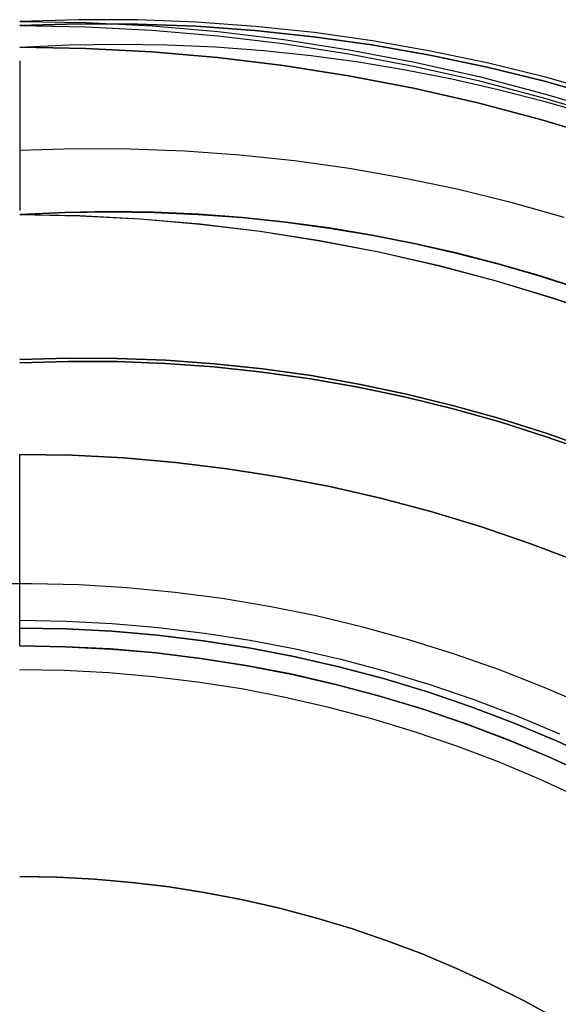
# Model space of a CAD drawing. Header units: millimetres. Extents: x -267 to 897, y -4167 to -3150.
# Tile 89 of 177: x 313.66 to 319.29, y -3506.9 to -3496.61. Entities that reach past the tile are written whole.
import ezdxf

# ---------------------------------------------------------------- set-up
doc = ezdxf.new("R2010")
doc.units = ezdxf.units.MM
doc.layers.add('1', color=7, linetype='Continuous')
doc.layers.add('BLANCO METALICO', color=7, linetype='Continuous', true_color=0xededed)

msp = doc.modelspace()

# ---------------------------------------------------------------- linework, layer by layer
at = {"layer": '1', "color": 250, "true_color": 0x111111}
for p, q in [((314.28, -3496.613, 68.331), (313.664, -3496.631, 68.331)), ((314.28, -3496.613, 68.331), (313.664, -3496.631, 68.331)), ((313.664, -3496.631, 68.331), (314.356, -3496.643, 68.331)), ((313.664, -3496.674, 116.131), (314.279, -3496.656, 116.131)), ((314.279, -3496.656, 116.131), (313.664, -3496.674, 116.131)), ((313.664, -3496.674, 116.131), (314.355, -3496.686, 116.131)), ((314.279, -3496.656, 116.131), (314.894, -3496.659, 116.131)), ((314.894, -3496.659, 116.131), (314.279, -3496.656, 116.131)), ((314.896, -3496.615, 68.331), (314.28, -3496.613, 68.331)), ((314.896, -3496.615, 68.331), (314.28, -3496.613, 68.331)), ((314.356, -3496.643, 68.331), (315.047, -3496.678, 68.331)), ((314.894, -3496.659, 116.131), (315.508, -3496.682, 116.131)), ((315.508, -3496.682, 116.131), (314.894, -3496.659, 116.131)), ((315.512, -3496.639, 68.331), (314.896, -3496.615, 68.331)), ((315.512, -3496.639, 68.331), (314.896, -3496.615, 68.331)), ((315.047, -3496.678, 68.331), (315.737, -3496.737, 68.331)), ((316.127, -3496.683, 68.331), (315.512, -3496.639, 68.331)), ((316.127, -3496.683, 68.331), (315.512, -3496.639, 68.331)), ((314.355, -3496.686, 116.131), (315.044, -3496.721, 116.131)), ((315.044, -3496.721, 116.131), (315.733, -3496.78, 116.131)), ((315.508, -3496.682, 116.131), (316.122, -3496.726, 116.131)), ((316.122, -3496.726, 116.131), (315.508, -3496.682, 116.131)), ((315.733, -3496.78, 116.131), (316.418, -3496.863, 116.131)), ((315.737, -3496.737, 68.331), (316.424, -3496.82, 68.331)), ((316.122, -3496.726, 116.131), (316.733, -3496.791, 116.131)), ((316.733, -3496.791, 116.131), (316.122, -3496.726, 116.131)), ((316.74, -3496.748, 68.331), (316.127, -3496.683, 68.331)), ((316.74, -3496.748, 68.331), (316.127, -3496.683, 68.331)), ((317.35, -3496.833, 68.331), (316.74, -3496.748, 68.331)), ((317.35, -3496.833, 68.331), (316.74, -3496.748, 68.331)), ((313.664, -3496.9, 164.403), (314.18, -3496.876, 164.403)), ((313.664, -3496.9, 164.403), (314.18, -3496.876, 164.403)), ((314.18, -3496.876, 164.403), (314.693, -3496.867, 164.403)), ((314.18, -3496.876, 164.403), (314.693, -3496.867, 164.403)), ((314.693, -3496.867, 164.403), (315.203, -3496.874, 164.403)), ((314.693, -3496.867, 164.403), (315.203, -3496.874, 164.403)), ((315.203, -3496.874, 164.403), (315.709, -3496.896, 164.403)), ((315.203, -3496.874, 164.403), (315.709, -3496.896, 164.403)), ((316.418, -3496.863, 116.131), (317.101, -3496.968, 116.131)), ((316.424, -3496.82, 68.331), (317.108, -3496.926, 68.331)), ((316.733, -3496.791, 116.131), (317.343, -3496.876, 116.131)), ((317.343, -3496.876, 116.131), (316.733, -3496.791, 116.131)), ((317.343, -3496.876, 116.131), (317.948, -3496.982, 116.131)), ((317.948, -3496.982, 116.131), (317.343, -3496.876, 116.131)), ((317.957, -3496.94, 68.331), (317.35, -3496.833, 68.331)), ((317.957, -3496.94, 68.331), (317.35, -3496.833, 68.331)), ((314.354, -3496.912, 127.478), (313.664, -3496.9, 127.478)), ((313.664, -3496.9, 145.94), (314.354, -3496.912, 145.94)), ((313.664, -3496.9, 127.478), (314.354, -3496.912, 127.478)), ((315.044, -3496.948, 127.478), (314.354, -3496.912, 127.478)), ((314.354, -3496.912, 145.94), (315.044, -3496.948, 145.94)), ((314.354, -3496.912, 127.478), (315.044, -3496.948, 127.478)), ((315.732, -3497.008, 127.478), (315.044, -3496.948, 127.478)), ((315.044, -3496.948, 145.94), (315.732, -3497.008, 145.94)), ((315.044, -3496.948, 127.478), (315.732, -3497.008, 127.478)), ((315.709, -3496.896, 164.403), (316.212, -3496.934, 164.403)), ((315.709, -3496.896, 164.403), (316.212, -3496.934, 164.403)), ((316.212, -3496.934, 164.403), (316.71, -3496.986, 164.403)), ((316.212, -3496.934, 164.403), (316.71, -3496.986, 164.403)), ((316.71, -3496.986, 164.403), (317.205, -3497.054, 164.403)), ((316.71, -3496.986, 164.403), (317.205, -3497.054, 164.403)), ((317.101, -3496.968, 116.131), (317.78, -3497.097, 116.131)), ((317.108, -3496.926, 68.331), (317.788, -3497.055, 68.331)), ((317.948, -3496.982, 116.131), (318.55, -3497.108, 116.131)), ((318.55, -3497.108, 116.131), (317.948, -3496.982, 116.131)), ((318.561, -3497.066, 68.331), (317.957, -3496.94, 68.331)), ((318.561, -3497.066, 68.331), (317.957, -3496.94, 68.331)), ((313.664, -3497.042, 68.289), (313.664, -3497.109, 68.274)), ((316.417, -3497.091, 127.478), (315.732, -3497.008, 127.478)), ((315.732, -3497.008, 145.94), (316.417, -3497.091, 145.94)), ((315.732, -3497.008, 127.478), (316.417, -3497.091, 127.478)), ((317.1, -3497.198, 127.478), (316.417, -3497.091, 127.478)), ((316.417, -3497.091, 145.94), (317.1, -3497.198, 145.94)), ((316.417, -3497.091, 127.478), (317.1, -3497.198, 127.478)), ((317.205, -3497.054, 164.403), (317.695, -3497.135, 164.403)), ((317.205, -3497.054, 164.403), (317.695, -3497.135, 164.403)), ((317.788, -3497.055, 68.331), (318.464, -3497.207, 68.331)), ((319.159, -3497.213, 68.331), (318.561, -3497.066, 68.331)), ((319.159, -3497.213, 68.331), (318.561, -3497.066, 68.331)), ((313.664, -3497.109, 68.274), (313.664, -3497.176, 68.256)), ((313.664, -3497.176, 68.256), (313.664, -3497.242, 68.237)), ((317.695, -3497.135, 164.403), (318.181, -3497.231, 164.403)), ((317.695, -3497.135, 164.403), (318.181, -3497.231, 164.403)), ((317.78, -3497.097, 116.131), (318.453, -3497.249, 116.131)), ((318.55, -3497.108, 116.131), (319.148, -3497.255, 116.131)), ((319.148, -3497.255, 116.131), (318.55, -3497.108, 116.131)), ((313.664, -3497.242, 68.237), (313.664, -3497.307, 68.215)), ((317.778, -3497.328, 127.478), (317.1, -3497.198, 127.478)), ((317.1, -3497.198, 145.94), (317.778, -3497.328, 145.94)), ((317.1, -3497.198, 127.478), (317.778, -3497.328, 127.478)), ((318.181, -3497.231, 164.403), (318.663, -3497.341, 164.403)), ((318.181, -3497.231, 164.403), (318.663, -3497.341, 164.403)), ((318.453, -3497.249, 116.131), (319.122, -3497.424, 116.131)), ((318.464, -3497.207, 68.331), (319.133, -3497.383, 68.331)), ((319.148, -3497.255, 116.131), (319.74, -3497.422, 116.131)), ((319.74, -3497.422, 116.131), (319.148, -3497.255, 116.131)), ((319.753, -3497.38, 68.331), (319.159, -3497.213, 68.331)), ((319.753, -3497.38, 68.331), (319.159, -3497.213, 68.331)), ((313.664, -3497.307, 68.215), (313.664, -3497.371, 68.191)), ((313.664, -3497.371, 68.191), (313.664, -3497.435, 68.164)), ((318.451, -3497.482, 127.478), (317.778, -3497.328, 127.478)), ((317.778, -3497.328, 145.94), (318.451, -3497.482, 145.94)), ((317.778, -3497.328, 127.478), (318.451, -3497.482, 127.478)), ((318.663, -3497.341, 164.403), (319.14, -3497.464, 164.403)), ((318.663, -3497.341, 164.403), (319.14, -3497.464, 164.403)), ((319.133, -3497.383, 68.331), (319.797, -3497.581, 68.331)), ((313.664, -3497.435, 68.164), (313.664, -3497.498, 68.136)), ((313.664, -3497.498, 68.136), (313.664, -3497.56, 68.105)), ((319.118, -3497.658, 127.478), (318.451, -3497.482, 127.478)), ((318.451, -3497.482, 145.94), (319.118, -3497.658, 145.94)), ((318.451, -3497.482, 127.478), (319.118, -3497.658, 127.478)), ((319.122, -3497.424, 116.131), (319.783, -3497.622, 116.131)), ((319.14, -3497.464, 164.403), (319.612, -3497.6, 164.403)), ((319.14, -3497.464, 164.403), (319.612, -3497.6, 164.403)), ((313.664, -3497.56, 68.105), (313.664, -3497.62, 68.072)), ((313.664, -3497.62, 68.072), (313.664, -3497.68, 68.037)), ((313.664, -3497.68, 68.037), (313.664, -3497.738, 68.001)), ((319.779, -3497.858, 127.478), (319.118, -3497.658, 127.478)), ((319.118, -3497.658, 145.94), (319.779, -3497.858, 145.94)), ((319.118, -3497.658, 127.478), (319.779, -3497.858, 127.478)), ((313.664, -3497.738, 68.001), (313.664, -3497.795, 67.962)), ((313.664, -3497.795, 67.962), (313.664, -3497.851, 67.921)), ((313.664, -3497.851, 67.921), (313.664, -3497.905, 67.879)), ((313.664, -3497.905, 67.879), (313.664, -3497.957, 67.834)), ((313.664, -3497.957, 67.834), (313.664, -3498.009, 67.788)), ((313.664, -3497.975, 165.478), (314.239, -3497.958, 165.478)), ((313.664, -3497.975, 165.478), (314.239, -3497.958, 165.478)), ((313.664, -3498.009, 67.788), (313.664, -3498.058, 67.74)), ((314.239, -3497.958, 165.478), (314.815, -3497.96, 165.478)), ((314.239, -3497.958, 165.478), (314.815, -3497.96, 165.478)), ((314.815, -3497.96, 165.478), (315.39, -3497.982, 165.478)), ((314.815, -3497.96, 165.478), (315.39, -3497.982, 165.478)), ((315.39, -3497.982, 165.478), (315.964, -3498.023, 165.478)), ((315.39, -3497.982, 165.478), (315.964, -3498.023, 165.478)), ((313.664, -3498.058, 67.74), (313.664, -3498.106, 67.691)), ((313.664, -3498.106, 67.691), (313.664, -3498.152, 67.639)), ((315.964, -3498.023, 165.478), (316.536, -3498.084, 165.478)), ((315.964, -3498.023, 165.478), (316.536, -3498.084, 165.478)), ((316.536, -3498.084, 165.478), (317.106, -3498.164, 165.478)), ((316.536, -3498.084, 165.478), (317.106, -3498.164, 165.478)), ((313.664, -3498.152, 67.639), (313.664, -3498.197, 67.587)), ((313.664, -3498.197, 67.587), (313.664, -3498.239, 67.533)), ((317.106, -3498.164, 165.478), (317.673, -3498.263, 165.478)), ((317.106, -3498.164, 165.478), (317.673, -3498.263, 165.478)), ((313.664, -3498.239, 67.533), (313.664, -3498.28, 67.477)), ((313.664, -3498.28, 67.477), (313.664, -3498.319, 67.42)), ((313.664, -3498.319, 67.42), (313.664, -3498.355, 67.362)), ((317.673, -3498.263, 165.478), (318.236, -3498.381, 165.478)), ((317.673, -3498.263, 165.478), (318.236, -3498.381, 165.478)), ((313.664, -3498.355, 67.362), (313.664, -3498.39, 67.302)), ((313.664, -3498.39, 67.302), (313.664, -3498.423, 67.242)), ((313.664, -3498.423, 67.242), (313.664, -3498.454, 67.18)), ((318.236, -3498.381, 165.478), (318.795, -3498.518, 165.478)), ((318.236, -3498.381, 165.478), (318.795, -3498.518, 165.478)), ((313.664, -3498.454, 67.18), (313.664, -3498.482, 67.117)), ((313.664, -3498.482, 67.117), (313.664, -3498.509, 67.053)), ((313.664, -3498.509, 67.053), (313.664, -3498.533, 66.989)), ((318.795, -3498.518, 165.478), (319.349, -3498.674, 165.478)), ((318.795, -3498.518, 165.478), (319.349, -3498.674, 165.478)), ((313.664, -3498.533, 66.989), (313.664, -3498.555, 66.924)), ((313.664, -3498.555, 66.924), (313.664, -3498.574, 66.858)), ((313.664, -3498.574, 66.858), (313.664, -3498.592, 66.791)), ((313.664, -3498.592, 66.791), (313.664, -3498.607, 66.724)), ((313.664, -3498.647, 122.536), (314.135, -3498.625, 122.536)), ((314.135, -3498.625, 118.104), (313.664, -3498.647, 118.104)), ((313.664, -3498.647, 122.536), (314.135, -3498.625, 122.536)), ((314.135, -3498.625, 118.104), (313.664, -3498.647, 118.104)), ((313.664, -3498.649, 66.313), (314.135, -3498.627, 66.313)), ((314.135, -3498.627, 61.909), (313.664, -3498.649, 61.909)), ((313.664, -3498.649, 66.313), (314.135, -3498.627, 66.313)), ((313.664, -3498.649, 61.909), (314.135, -3498.627, 61.909)), ((314.135, -3498.625, 122.536), (314.603, -3498.617, 122.536)), ((314.603, -3498.617, 118.104), (314.135, -3498.625, 118.104)), ((314.135, -3498.625, 122.536), (314.603, -3498.617, 122.536)), ((314.603, -3498.617, 118.104), (314.135, -3498.625, 118.104)), ((314.135, -3498.627, 66.313), (314.603, -3498.619, 66.313)), ((314.603, -3498.619, 61.909), (314.135, -3498.627, 61.909)), ((314.135, -3498.627, 66.313), (314.603, -3498.619, 66.313)), ((314.135, -3498.627, 61.909), (314.603, -3498.619, 61.909)), ((314.603, -3498.617, 122.536), (315.069, -3498.623, 122.536)), ((315.069, -3498.623, 118.104), (314.603, -3498.617, 118.104)), ((314.603, -3498.617, 122.536), (315.069, -3498.623, 122.536)), ((315.069, -3498.623, 118.104), (314.603, -3498.617, 118.104)), ((314.603, -3498.619, 66.313), (315.068, -3498.625, 66.313)), ((315.068, -3498.625, 61.909), (314.603, -3498.619, 61.909)), ((314.603, -3498.619, 66.313), (315.068, -3498.625, 66.313)), ((314.603, -3498.619, 61.909), (315.068, -3498.625, 61.909)), ((315.068, -3498.625, 66.313), (315.53, -3498.646, 66.313)), ((315.53, -3498.646, 61.909), (315.068, -3498.625, 61.909)), ((315.068, -3498.625, 66.313), (315.53, -3498.646, 66.313)), ((315.068, -3498.625, 61.909), (315.53, -3498.646, 61.909)), ((315.069, -3498.623, 122.536), (315.531, -3498.644, 122.536)), ((315.531, -3498.644, 118.104), (315.069, -3498.623, 118.104)), ((315.069, -3498.623, 122.536), (315.531, -3498.644, 122.536)), ((315.531, -3498.644, 118.104), (315.069, -3498.623, 118.104)), ((313.664, -3498.647, 120.32), (314.294, -3498.658, 120.32)), ((313.664, -3498.649, 64.111), (314.294, -3498.66, 64.111)), ((314.294, -3498.658, 120.32), (314.924, -3498.691, 120.32)), ((314.294, -3498.66, 64.111), (314.923, -3498.693, 64.111)), ((314.923, -3498.693, 64.111), (315.551, -3498.747, 64.111)), ((314.924, -3498.691, 120.32), (315.551, -3498.745, 120.32)), ((315.53, -3498.646, 66.313), (315.989, -3498.68, 66.313)), ((315.989, -3498.68, 61.909), (315.53, -3498.646, 61.909)), ((315.53, -3498.646, 66.313), (315.989, -3498.68, 66.313)), ((315.53, -3498.646, 61.909), (315.989, -3498.68, 61.909)), ((315.531, -3498.644, 122.536), (315.989, -3498.678, 122.536)), ((315.989, -3498.678, 118.104), (315.531, -3498.644, 118.104)), ((315.531, -3498.644, 122.536), (315.989, -3498.678, 122.536)), ((315.989, -3498.678, 118.104), (315.531, -3498.644, 118.104)), ((315.989, -3498.678, 122.536), (316.444, -3498.726, 122.536)), ((316.444, -3498.726, 118.104), (315.989, -3498.678, 118.104)), ((315.989, -3498.678, 122.536), (316.444, -3498.726, 122.536)), ((316.444, -3498.726, 118.104), (315.989, -3498.678, 118.104)), ((315.989, -3498.68, 66.313), (316.444, -3498.728, 66.313)), ((316.444, -3498.728, 61.909), (315.989, -3498.68, 61.909)), ((315.989, -3498.68, 66.313), (316.444, -3498.728, 66.313)), ((315.989, -3498.68, 61.909), (316.444, -3498.728, 61.909)), ((316.444, -3498.726, 122.536), (316.896, -3498.787, 122.536)), ((316.896, -3498.787, 118.104), (316.444, -3498.726, 118.104)), ((316.444, -3498.726, 122.536), (316.896, -3498.787, 122.536)), ((316.896, -3498.787, 118.104), (316.444, -3498.726, 118.104)), ((316.444, -3498.728, 66.313), (316.895, -3498.789, 66.313)), ((316.895, -3498.789, 61.909), (316.444, -3498.728, 61.909)), ((316.444, -3498.728, 66.313), (316.895, -3498.789, 66.313)), ((316.444, -3498.728, 61.909), (316.895, -3498.789, 61.909)), ((315.551, -3498.745, 120.32), (316.177, -3498.821, 120.32)), ((315.551, -3498.747, 64.111), (316.177, -3498.823, 64.111)), ((316.177, -3498.821, 120.32), (316.8, -3498.919, 120.32)), ((316.177, -3498.823, 64.111), (316.799, -3498.921, 64.111)), ((316.895, -3498.789, 66.313), (317.343, -3498.864, 66.313)), ((317.343, -3498.864, 61.909), (316.895, -3498.789, 61.909)), ((316.895, -3498.789, 66.313), (317.343, -3498.864, 66.313)), ((316.895, -3498.789, 61.909), (317.343, -3498.864, 61.909)), ((316.896, -3498.787, 122.536), (317.343, -3498.862, 122.536)), ((317.343, -3498.862, 118.104), (316.896, -3498.787, 118.104)), ((316.896, -3498.787, 122.536), (317.343, -3498.862, 122.536)), ((317.343, -3498.862, 118.104), (316.896, -3498.787, 118.104)), ((316.799, -3498.921, 64.111), (317.418, -3499.039, 64.111)), ((316.8, -3498.919, 120.32), (317.418, -3499.038, 120.32)), ((317.343, -3498.862, 122.536), (317.787, -3498.949, 122.536)), ((317.787, -3498.949, 118.104), (317.343, -3498.862, 118.104)), ((317.343, -3498.862, 122.536), (317.787, -3498.949, 122.536)), ((317.787, -3498.949, 118.104), (317.343, -3498.862, 118.104)), ((317.343, -3498.864, 66.313), (317.786, -3498.951, 66.313)), ((317.786, -3498.951, 61.909), (317.343, -3498.864, 61.909)), ((317.343, -3498.864, 66.313), (317.786, -3498.951, 66.313)), ((317.343, -3498.864, 61.909), (317.786, -3498.951, 61.909)), ((317.418, -3499.038, 120.32), (318.033, -3499.178, 120.32)), ((317.418, -3499.039, 64.111), (318.032, -3499.18, 64.111)), ((317.786, -3498.951, 66.313), (318.226, -3499.051, 66.313)), ((318.226, -3499.051, 61.909), (317.786, -3498.951, 61.909)), ((317.786, -3498.951, 66.313), (318.226, -3499.051, 66.313)), ((317.786, -3498.951, 61.909), (318.226, -3499.051, 61.909)), ((317.787, -3498.949, 122.536), (318.226, -3499.049, 122.536)), ((318.226, -3499.049, 118.104), (317.787, -3498.949, 118.104)), ((317.787, -3498.949, 122.536), (318.226, -3499.049, 122.536)), ((318.226, -3499.049, 118.104), (317.787, -3498.949, 118.104)), ((318.226, -3499.049, 122.536), (318.662, -3499.162, 122.536)), ((318.662, -3499.162, 118.104), (318.226, -3499.049, 118.104)), ((318.226, -3499.049, 122.536), (318.662, -3499.162, 122.536)), ((318.662, -3499.162, 118.104), (318.226, -3499.049, 118.104)), ((318.226, -3499.051, 66.313), (318.661, -3499.163, 66.313)), ((318.661, -3499.163, 61.909), (318.226, -3499.051, 61.909)), ((318.226, -3499.051, 66.313), (318.661, -3499.163, 66.313)), ((318.226, -3499.051, 61.909), (318.661, -3499.163, 61.909)), ((318.032, -3499.18, 64.111), (318.641, -3499.341, 64.111)), ((318.033, -3499.178, 120.32), (318.642, -3499.339, 120.32)), ((318.661, -3499.163, 66.313), (319.092, -3499.288, 66.313)), ((319.092, -3499.288, 61.909), (318.661, -3499.163, 61.909)), ((318.661, -3499.163, 66.313), (319.092, -3499.288, 66.313)), ((318.661, -3499.163, 61.909), (319.092, -3499.288, 61.909)), ((318.662, -3499.162, 122.536), (319.093, -3499.286, 122.536)), ((319.093, -3499.286, 118.104), (318.662, -3499.162, 118.104)), ((318.662, -3499.162, 122.536), (319.093, -3499.286, 122.536)), ((319.093, -3499.286, 118.104), (318.662, -3499.162, 118.104)), ((318.641, -3499.341, 64.111), (319.245, -3499.523, 64.111)), ((318.642, -3499.339, 120.32), (319.245, -3499.521, 120.32)), ((319.092, -3499.288, 66.313), (319.518, -3499.425, 66.313)), ((319.518, -3499.425, 61.909), (319.092, -3499.288, 61.909)), ((319.092, -3499.288, 66.313), (319.518, -3499.425, 66.313)), ((319.092, -3499.288, 61.909), (319.518, -3499.425, 61.909)), ((319.093, -3499.286, 122.536), (319.519, -3499.423, 122.536)), ((319.519, -3499.423, 118.104), (319.093, -3499.286, 118.104)), ((319.093, -3499.286, 122.536), (319.519, -3499.423, 122.536)), ((319.519, -3499.423, 118.104), (319.093, -3499.286, 118.104)), ((319.245, -3499.521, 120.32), (319.842, -3499.724, 120.32)), ((319.245, -3499.523, 64.111), (319.841, -3499.726, 64.111)), ((314.173, -3500.148, 59.985), (313.664, -3500.163, 59.985)), ((313.664, -3500.163, 59.985), (314.173, -3500.148, 59.985)), ((314.682, -3500.15, 59.985), (314.173, -3500.148, 59.985)), ((314.173, -3500.148, 59.985), (314.682, -3500.15, 59.985)), ((315.19, -3500.17, 59.985), (314.682, -3500.15, 59.985)), ((314.682, -3500.15, 59.985), (315.19, -3500.17, 59.985)), ((315.698, -3500.206, 59.985), (315.19, -3500.17, 59.985)), ((315.19, -3500.17, 59.985), (315.698, -3500.206, 59.985)), ((314.172, -3500.182, 124.495), (313.664, -3500.197, 124.495)), ((313.664, -3500.197, 124.495), (314.172, -3500.182, 124.495)), ((314.68, -3500.184, 124.495), (314.172, -3500.182, 124.495)), ((314.172, -3500.182, 124.495), (314.68, -3500.184, 124.495)), ((315.187, -3500.203, 124.495), (314.68, -3500.184, 124.495)), ((314.68, -3500.184, 124.495), (315.187, -3500.203, 124.495)), ((315.694, -3500.239, 124.495), (315.187, -3500.203, 124.495)), ((315.187, -3500.203, 124.495), (315.694, -3500.239, 124.495)), ((316.199, -3500.293, 124.495), (315.694, -3500.239, 124.495)), ((315.694, -3500.239, 124.495), (316.199, -3500.293, 124.495)), ((316.204, -3500.26, 59.985), (315.698, -3500.206, 59.985)), ((315.698, -3500.206, 59.985), (316.204, -3500.26, 59.985)), ((316.708, -3500.33, 59.985), (316.204, -3500.26, 59.985)), ((316.204, -3500.26, 59.985), (316.708, -3500.33, 59.985)), ((316.702, -3500.363, 124.495), (316.199, -3500.293, 124.495)), ((316.199, -3500.293, 124.495), (316.702, -3500.363, 124.495)), ((317.202, -3500.451, 124.495), (316.702, -3500.363, 124.495)), ((316.702, -3500.363, 124.495), (317.202, -3500.451, 124.495)), ((317.209, -3500.418, 59.985), (316.708, -3500.33, 59.985)), ((316.708, -3500.33, 59.985), (317.209, -3500.418, 59.985)), ((317.699, -3500.555, 124.495), (317.202, -3500.451, 124.495)), ((317.202, -3500.451, 124.495), (317.699, -3500.555, 124.495)), ((317.707, -3500.523, 59.985), (317.209, -3500.418, 59.985)), ((317.209, -3500.418, 59.985), (317.707, -3500.523, 59.985)), ((318.193, -3500.676, 124.495), (317.699, -3500.555, 124.495)), ((317.699, -3500.555, 124.495), (318.193, -3500.676, 124.495)), ((318.202, -3500.644, 59.985), (317.707, -3500.523, 59.985)), ((317.707, -3500.523, 59.985), (318.202, -3500.644, 59.985)), ((318.682, -3500.814, 124.495), (318.193, -3500.676, 124.495)), ((318.193, -3500.676, 124.495), (318.682, -3500.814, 124.495)), ((318.692, -3500.782, 59.985), (318.202, -3500.644, 59.985)), ((318.202, -3500.644, 59.985), (318.692, -3500.782, 59.985)), ((319.177, -3500.936, 59.985), (318.692, -3500.782, 59.985)), ((318.692, -3500.782, 59.985), (319.177, -3500.936, 59.985)), ((319.166, -3500.968, 124.495), (318.682, -3500.814, 124.495)), ((318.682, -3500.814, 124.495), (319.166, -3500.968, 124.495)), ((319.644, -3501.138, 124.495), (319.166, -3500.968, 124.495)), ((319.166, -3500.968, 124.495), (319.644, -3501.138, 124.495)), ((319.656, -3501.107, 59.985), (319.177, -3500.936, 59.985)), ((319.177, -3500.936, 59.985), (319.656, -3501.107, 59.985)), ((313.664, -3502.885, 125.128), (314.148, -3502.894, 125.128)), ((313.664, -3502.885, 125.128), (314.148, -3502.894, 125.128)), ((314.148, -3502.894, 125.128), (314.631, -3502.919, 125.128)), ((314.148, -3502.894, 125.128), (314.631, -3502.919, 125.128)), ((314.631, -3502.919, 125.128), (315.113, -3502.96, 125.128)), ((314.631, -3502.919, 125.128), (315.113, -3502.96, 125.128)), ((314.145, -3502.975, 59.307), (313.664, -3502.967, 59.307)), ((313.664, -3502.967, 59.307), (314.145, -3502.975, 59.307)), ((314.626, -3503, 59.307), (314.145, -3502.975, 59.307)), ((314.145, -3502.975, 59.307), (314.626, -3503, 59.307)), ((315.105, -3503.041, 59.307), (314.626, -3503, 59.307)), ((314.626, -3503, 59.307), (315.105, -3503.041, 59.307)), ((315.582, -3503.099, 59.307), (315.105, -3503.041, 59.307)), ((315.105, -3503.041, 59.307), (315.582, -3503.099, 59.307)), ((315.113, -3502.96, 125.128), (315.594, -3503.019, 125.128)), ((315.113, -3502.96, 125.128), (315.594, -3503.019, 125.128)), ((315.594, -3503.019, 125.128), (316.072, -3503.094, 125.128)), ((315.594, -3503.019, 125.128), (316.072, -3503.094, 125.128)), ((316.058, -3503.174, 59.307), (315.582, -3503.099, 59.307)), ((315.582, -3503.099, 59.307), (316.058, -3503.174, 59.307)), ((316.072, -3503.094, 125.128), (316.547, -3503.185, 125.128)), ((316.072, -3503.094, 125.128), (316.547, -3503.185, 125.128)), ((316.53, -3503.265, 59.307), (316.058, -3503.174, 59.307)), ((316.058, -3503.174, 59.307), (316.53, -3503.265, 59.307)), ((316.547, -3503.185, 125.128), (317.019, -3503.293, 125.128)), ((316.547, -3503.185, 125.128), (317.019, -3503.293, 125.128)), ((316.999, -3503.372, 59.307), (316.53, -3503.265, 59.307)), ((316.53, -3503.265, 59.307), (316.999, -3503.372, 59.307)), ((317.019, -3503.293, 125.128), (317.486, -3503.416, 125.128)), ((317.019, -3503.293, 125.128), (317.486, -3503.416, 125.128)), ((317.464, -3503.495, 59.307), (316.999, -3503.372, 59.307)), ((316.999, -3503.372, 59.307), (317.464, -3503.495, 59.307)), ((317.486, -3503.416, 125.128), (317.95, -3503.556, 125.128)), ((317.486, -3503.416, 125.128), (317.95, -3503.556, 125.128)), ((317.925, -3503.634, 59.307), (317.464, -3503.495, 59.307)), ((317.464, -3503.495, 59.307), (317.925, -3503.634, 59.307)), ((317.95, -3503.556, 125.128), (318.408, -3503.712, 125.128)), ((317.95, -3503.556, 125.128), (318.408, -3503.712, 125.128)), ((318.38, -3503.789, 59.307), (317.925, -3503.634, 59.307)), ((317.925, -3503.634, 59.307), (318.38, -3503.789, 59.307)), ((318.408, -3503.712, 125.128), (318.86, -3503.884, 125.128)), ((318.408, -3503.712, 125.128), (318.86, -3503.884, 125.128)), ((318.83, -3503.96, 59.307), (318.38, -3503.789, 59.307)), ((318.38, -3503.789, 59.307), (318.83, -3503.96, 59.307)), ((319.274, -3504.146, 59.307), (318.83, -3503.96, 59.307)), ((318.83, -3503.96, 59.307), (319.274, -3504.146, 59.307)), ((318.86, -3503.884, 125.128), (319.306, -3504.071, 125.128)), ((318.86, -3503.884, 125.128), (319.306, -3504.071, 125.128)), ((319.711, -3504.347, 59.307), (319.274, -3504.146, 59.307)), ((319.274, -3504.146, 59.307), (319.711, -3504.347, 59.307)), ((313.664, -3505.563, 271.51), (314.055, -3505.569, 271.51)), ((314.055, -3505.569, 165.478), (313.664, -3505.563, 165.478)), ((313.664, -3505.563, 271.51), (314.055, -3505.569, 271.51)), ((313.664, -3505.563, 218.494), (314.055, -3505.569, 218.494)), ((314.055, -3505.569, 165.478), (313.664, -3505.563, 165.478)), ((314.055, -3505.569, 271.51), (314.446, -3505.59, 271.51)), ((314.446, -3505.59, 165.478), (314.055, -3505.569, 165.478)), ((314.055, -3505.569, 271.51), (314.446, -3505.59, 271.51)), ((314.055, -3505.569, 218.494), (314.446, -3505.59, 218.494)), ((314.446, -3505.59, 165.478), (314.055, -3505.569, 165.478)), ((314.446, -3505.59, 271.51), (314.836, -3505.623, 271.51)), ((314.836, -3505.623, 165.478), (314.446, -3505.59, 165.478)), ((314.446, -3505.59, 271.51), (314.836, -3505.623, 271.51)), ((314.446, -3505.59, 218.494), (314.836, -3505.623, 218.494)), ((314.836, -3505.623, 165.478), (314.446, -3505.59, 165.478)), ((314.836, -3505.623, 271.51), (315.225, -3505.67, 271.51)), ((315.225, -3505.67, 165.478), (314.836, -3505.623, 165.478)), ((314.836, -3505.623, 271.51), (315.225, -3505.67, 271.51)), ((314.836, -3505.623, 218.494), (315.225, -3505.67, 218.494)), ((315.225, -3505.67, 165.478), (314.836, -3505.623, 165.478)), ((315.225, -3505.67, 271.51), (315.612, -3505.731, 271.51)), ((315.612, -3505.731, 165.478), (315.225, -3505.67, 165.478)), ((315.225, -3505.67, 271.51), (315.612, -3505.731, 271.51)), ((315.225, -3505.67, 218.494), (315.612, -3505.731, 218.494)), ((315.612, -3505.731, 165.478), (315.225, -3505.67, 165.478)), ((315.612, -3505.731, 271.51), (315.996, -3505.805, 271.51)), ((315.996, -3505.805, 165.478), (315.612, -3505.731, 165.478)), ((315.612, -3505.731, 271.51), (315.996, -3505.805, 271.51)), ((315.612, -3505.731, 218.494), (315.996, -3505.805, 218.494)), ((315.996, -3505.805, 165.478), (315.612, -3505.731, 165.478)), ((315.996, -3505.805, 271.51), (316.378, -3505.892, 271.51)), ((316.378, -3505.892, 165.478), (315.996, -3505.805, 165.478)), ((315.996, -3505.805, 271.51), (316.378, -3505.892, 271.51)), ((315.996, -3505.805, 218.494), (316.378, -3505.892, 218.494)), ((316.378, -3505.892, 165.478), (315.996, -3505.805, 165.478)), ((316.378, -3505.892, 271.51), (316.756, -3505.992, 271.51)), ((316.756, -3505.992, 165.478), (316.378, -3505.892, 165.478)), ((316.378, -3505.892, 271.51), (316.756, -3505.992, 271.51)), ((316.378, -3505.892, 218.494), (316.756, -3505.992, 218.494)), ((316.756, -3505.992, 165.478), (316.378, -3505.892, 165.478)), ((316.756, -3505.992, 271.51), (317.131, -3506.106, 271.51)), ((317.131, -3506.106, 165.478), (316.756, -3505.992, 165.478)), ((316.756, -3505.992, 271.51), (317.131, -3506.106, 271.51)), ((316.756, -3505.992, 218.494), (317.131, -3506.106, 218.494)), ((317.131, -3506.106, 165.478), (316.756, -3505.992, 165.478)), ((317.131, -3506.106, 271.51), (317.502, -3506.232, 271.51)), ((317.502, -3506.232, 165.478), (317.131, -3506.106, 165.478)), ((317.131, -3506.106, 271.51), (317.502, -3506.232, 271.51)), ((317.131, -3506.106, 218.494), (317.502, -3506.232, 218.494)), ((317.502, -3506.232, 165.478), (317.131, -3506.106, 165.478)), ((317.502, -3506.232, 271.51), (317.868, -3506.37, 271.51)), ((317.868, -3506.37, 165.478), (317.502, -3506.232, 165.478)), ((317.502, -3506.232, 271.51), (317.868, -3506.37, 271.51)), ((317.502, -3506.232, 218.494), (317.868, -3506.37, 218.494)), ((317.868, -3506.37, 165.478), (317.502, -3506.232, 165.478)), ((317.868, -3506.37, 271.51), (318.229, -3506.522, 271.51)), ((318.229, -3506.522, 165.478), (317.868, -3506.37, 165.478)), ((317.868, -3506.37, 271.51), (318.229, -3506.522, 271.51)), ((317.868, -3506.37, 218.494), (318.229, -3506.522, 218.494)), ((318.229, -3506.522, 165.478), (317.868, -3506.37, 165.478)), ((318.229, -3506.522, 271.51), (318.584, -3506.686, 271.51)), ((318.584, -3506.686, 165.478), (318.229, -3506.522, 165.478)), ((318.229, -3506.522, 271.51), (318.584, -3506.686, 271.51)), ((318.229, -3506.522, 218.494), (318.584, -3506.686, 218.494)), ((318.584, -3506.686, 165.478), (318.229, -3506.522, 165.478)), ((318.584, -3506.686, 271.51), (318.934, -3506.861, 271.51)), ((318.934, -3506.861, 165.478), (318.584, -3506.686, 165.478)), ((318.584, -3506.686, 271.51), (318.934, -3506.861, 271.51)), ((318.584, -3506.686, 218.494), (318.934, -3506.861, 218.494)), ((318.934, -3506.861, 165.478), (318.584, -3506.686, 165.478)), ((318.934, -3506.861, 271.51), (319.277, -3507.049, 271.51)), ((319.277, -3507.049, 165.478), (318.934, -3506.861, 165.478)), ((318.934, -3506.861, 271.51), (319.277, -3507.049, 271.51)), ((318.934, -3506.861, 218.494), (319.277, -3507.049, 218.494)), ((319.277, -3507.049, 165.478), (318.934, -3506.861, 165.478))]:
    msp.add_line(p, q, dxfattribs=at)
at = {"layer": 'BLANCO METALICO'}
for p, q in [((313.664, -3501.153, 250.136), (314.208, -3501.162, 250.136)), ((314.208, -3501.162, 271.51), (313.664, -3501.153, 271.51)), ((313.664, -3503.153, 271.51), (313.664, -3501.153, 271.51)), ((314.208, -3501.162, 260.823), (313.664, -3501.153, 260.823)), ((314.208, -3501.162, 250.136), (314.751, -3501.19, 250.136)), ((314.751, -3501.19, 271.51), (314.208, -3501.162, 271.51)), ((314.751, -3501.19, 260.823), (314.208, -3501.162, 260.823)), ((314.751, -3501.19, 250.136), (315.293, -3501.237, 250.136)), ((315.292, -3501.237, 271.51), (314.751, -3501.19, 271.51)), ((315.292, -3501.237, 260.823), (314.751, -3501.19, 260.823)), ((315.832, -3501.302, 271.51), (315.292, -3501.237, 271.51)), ((315.832, -3501.302, 260.823), (315.292, -3501.237, 260.823)), ((315.293, -3501.237, 250.136), (315.833, -3501.303, 250.136)), ((316.369, -3501.387, 271.51), (315.832, -3501.302, 271.51)), ((316.369, -3501.387, 260.823), (315.832, -3501.302, 260.823)), ((315.833, -3501.303, 250.136), (316.37, -3501.387, 250.136)), ((316.903, -3501.489, 271.51), (316.369, -3501.387, 271.51)), ((316.903, -3501.489, 260.823), (316.369, -3501.387, 260.823)), ((316.37, -3501.387, 250.136), (316.904, -3501.489, 250.136)), ((317.433, -3501.61, 271.51), (316.903, -3501.489, 271.51)), ((317.433, -3501.61, 260.823), (316.903, -3501.489, 260.823)), ((316.904, -3501.489, 250.136), (317.434, -3501.61, 250.136)), ((317.959, -3501.749, 271.51), (317.433, -3501.61, 271.51)), ((317.959, -3501.749, 260.823), (317.433, -3501.61, 260.823)), ((317.434, -3501.61, 250.136), (317.96, -3501.75, 250.136)), ((318.479, -3501.907, 271.51), (317.959, -3501.749, 271.51)), ((318.479, -3501.907, 260.823), (317.959, -3501.749, 260.823)), ((317.96, -3501.75, 250.136), (318.48, -3501.907, 250.136)), ((318.994, -3502.082, 271.51), (318.479, -3501.907, 271.51)), ((318.994, -3502.082, 260.823), (318.479, -3501.907, 260.823)), ((318.48, -3501.907, 250.136), (318.995, -3502.082, 250.136)), ((319.502, -3502.275, 271.51), (318.994, -3502.082, 271.51)), ((319.502, -3502.275, 260.823), (318.994, -3502.082, 260.823)), ((318.995, -3502.082, 250.136), (319.504, -3502.275, 250.136)), ((313.787, -3502.503, 246.51), (313.288, -3502.507, 246.51)), ((314.287, -3502.516, 246.51), (313.787, -3502.503, 246.51)), ((314.786, -3502.546, 246.51), (314.287, -3502.516, 246.51)), ((315.284, -3502.594, 246.51), (314.786, -3502.546, 246.51)), ((315.779, -3502.659, 246.51), (315.284, -3502.594, 246.51)), ((316.272, -3502.741, 246.51), (315.779, -3502.659, 246.51)), ((316.762, -3502.84, 246.51), (316.272, -3502.741, 246.51)), ((317.248, -3502.956, 246.51), (316.762, -3502.84, 246.51)), ((317.73, -3503.088, 246.51), (317.248, -3502.956, 246.51)), ((313.664, -3503.153, 271.51), (314.139, -3503.161, 271.51)), ((313.664, -3503.153, 246.51), (314.142, -3503.161, 246.51)), ((314.139, -3503.161, 259.01), (313.664, -3503.153, 259.01)), ((318.207, -3503.238, 246.51), (317.73, -3503.088, 246.51)), ((314.139, -3503.161, 271.51), (314.613, -3503.185, 271.51)), ((314.613, -3503.185, 259.01), (314.139, -3503.161, 259.01)), ((314.142, -3503.161, 246.51), (314.62, -3503.186, 246.51)), ((314.613, -3503.185, 271.51), (315.086, -3503.226, 271.51)), ((315.086, -3503.226, 259.01), (314.613, -3503.185, 259.01)), ((314.62, -3503.186, 246.51), (315.097, -3503.227, 246.51)), ((315.086, -3503.226, 271.51), (315.557, -3503.283, 271.51)), ((315.557, -3503.283, 259.01), (315.086, -3503.226, 259.01)), ((315.097, -3503.227, 246.51), (315.572, -3503.285, 246.51)), ((318.679, -3503.404, 246.51), (318.207, -3503.238, 246.51)), ((315.557, -3503.283, 271.51), (316.026, -3503.357, 271.51)), ((316.026, -3503.357, 259.01), (315.557, -3503.283, 259.01)), ((315.572, -3503.285, 246.51), (316.044, -3503.36, 246.51)), ((316.026, -3503.357, 271.51), (316.492, -3503.446, 271.51)), ((316.492, -3503.446, 259.01), (316.026, -3503.357, 259.01)), ((316.044, -3503.36, 246.51), (316.514, -3503.451, 246.51)), ((316.492, -3503.446, 271.51), (316.955, -3503.552, 271.51)), ((316.955, -3503.552, 259.01), (316.492, -3503.446, 259.01)), ((316.514, -3503.451, 246.51), (316.98, -3503.558, 246.51)), ((319.144, -3503.586, 246.51), (318.679, -3503.404, 246.51)), ((316.955, -3503.552, 271.51), (317.414, -3503.674, 271.51)), ((317.414, -3503.674, 259.01), (316.955, -3503.552, 259.01)), ((316.98, -3503.558, 246.51), (317.443, -3503.682, 246.51)), ((319.603, -3503.784, 246.51), (319.144, -3503.586, 246.51)), ((317.414, -3503.674, 271.51), (317.868, -3503.811, 271.51)), ((317.868, -3503.811, 259.01), (317.414, -3503.674, 259.01)), ((317.443, -3503.682, 246.51), (317.9, -3503.821, 246.51)), ((317.868, -3503.811, 271.51), (318.317, -3503.964, 271.51)), ((318.317, -3503.964, 259.01), (317.868, -3503.811, 259.01)), ((317.9, -3503.821, 246.51), (318.353, -3503.977, 246.51)), ((318.317, -3503.964, 271.51), (318.761, -3504.132, 271.51)), ((318.761, -3504.132, 259.01), (318.317, -3503.964, 259.01)), ((318.353, -3503.977, 246.51), (318.8, -3504.148, 246.51)), ((318.761, -3504.132, 271.51), (319.199, -3504.316, 271.51)), ((319.199, -3504.316, 259.01), (318.761, -3504.132, 259.01)), ((318.8, -3504.148, 246.51), (319.24, -3504.334, 246.51)), ((319.199, -3504.316, 271.51), (319.63, -3504.514, 271.51)), ((319.63, -3504.514, 259.01), (319.199, -3504.316, 259.01)), ((319.24, -3504.334, 246.51), (319.674, -3504.536, 246.51))]:
    msp.add_line(p, q, dxfattribs=at)
at = {"layer": 'BLANCO METALICO', "color": 3, "true_color": 0x00ff00}
for p, q in [((314.129, -3503.411, 238.114), (313.663, -3503.403, 238.114)), ((314.594, -3503.435, 238.114), (314.129, -3503.411, 238.114)), ((315.058, -3503.475, 238.114), (314.594, -3503.435, 238.114)), ((315.521, -3503.531, 238.114), (315.058, -3503.475, 238.114)), ((315.981, -3503.603, 238.114), (315.521, -3503.531, 238.114)), ((316.439, -3503.691, 238.114), (315.981, -3503.603, 238.114)), ((316.893, -3503.795, 238.114), (316.439, -3503.691, 238.114)), ((317.344, -3503.914, 238.114), (316.893, -3503.795, 238.114)), ((317.79, -3504.049, 238.114), (317.344, -3503.914, 238.114)), ((318.231, -3504.199, 238.114), (317.79, -3504.049, 238.114)), ((318.667, -3504.364, 238.114), (318.231, -3504.199, 238.114)), ((319.097, -3504.544, 238.114), (318.667, -3504.364, 238.114)), ((319.52, -3504.739, 238.114), (319.097, -3504.544, 238.114))]:
    msp.add_line(p, q, dxfattribs=at)

doc.saveas('drawing.dxf')
